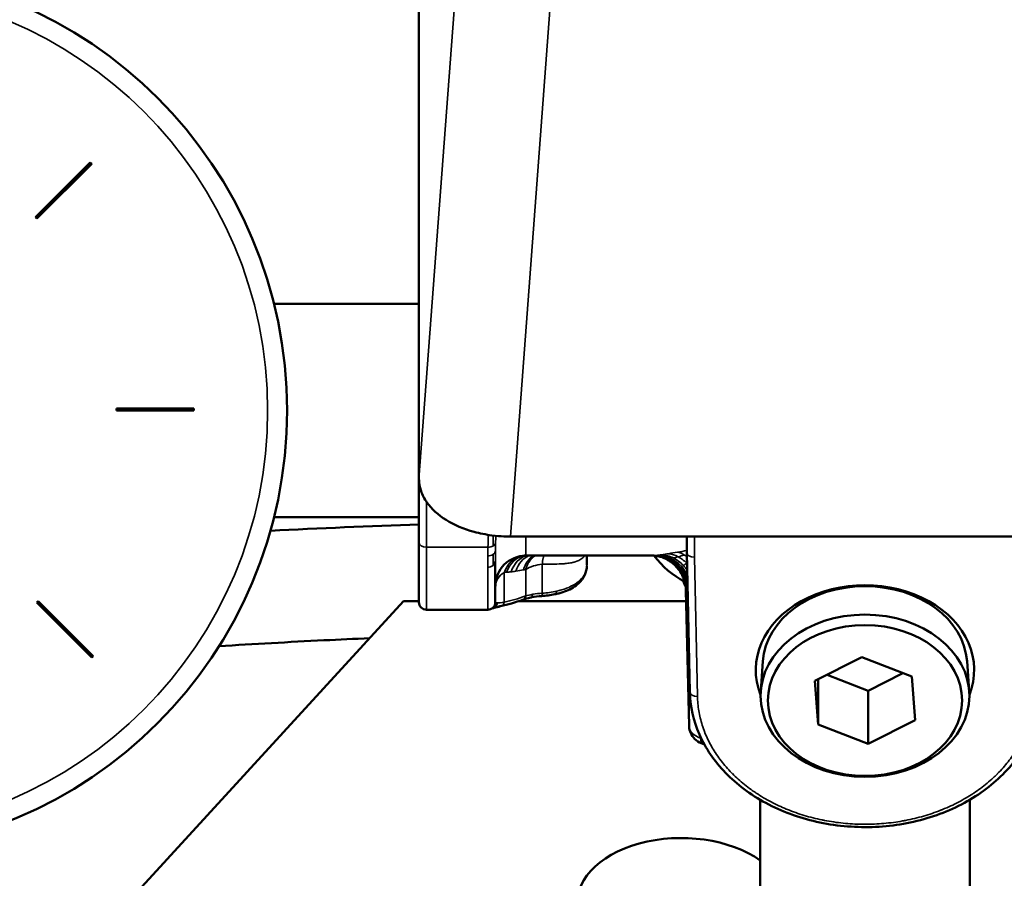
# Model space of a CAD drawing. Header units: inches. Extents: x 1 to 237, y 4 to 150.
# Tile 29 of 166: x 46.87 to 49.41, y 104.94 to 107.15. Entities that reach past the tile are written whole.
import ezdxf

# ---------------------------------------------------------------- set-up
doc = ezdxf.new("R2010")
doc.units = ezdxf.units.IN
doc.header["$LTSCALE"] = 7
doc.header["$MEASUREMENT"] = 0
doc.layers.add('Visible (ANSI)', color=7, linetype='Continuous', lineweight=50)
doc.layers.add('Visible Narrow (ANSI)', color=7, linetype='Continuous', lineweight=35)

msp = doc.modelspace()

# ---------------------------------------------------------------- linework, layer by layer
at = {"layer": 'Visible (ANSI)'}
for p, q in [((47.8988, 106.776), (47.8988, 107.2326)), ((47.0516, 106.7828), (46.9102, 106.6414)), ((46.9138, 106.6379), (47.0552, 106.7793)), ((47.0552, 106.7793), (47.0516, 106.7828)), ((47.8988, 106.776), (47.8988, 106.2227)), ((46.9102, 106.6414), (46.9138, 106.6379)), ((47.5251, 106.4179), (47.8988, 106.4179)), ((47.8988, 105.9663), (47.8988, 106.2227)), ((47.1188, 106.1479), (47.1188, 106.1429)), ((47.3188, 106.1479), (47.1188, 106.1479)), ((47.1188, 106.1429), (47.3188, 106.1429)), ((47.3188, 106.1429), (47.3188, 106.1479)), ((47.8988, 105.8032), (47.8988, 105.9663)), ((47.5251, 105.8679), (47.8988, 105.8679)), ((49.9622, 105.818), (48.1346, 105.818)), ((48.5889, 105.7771), (48.5889, 105.818)), ((47.8988, 105.6489), (47.8988, 105.8032)), ((48.1744, 105.7689), (48.5017, 105.7689)), ((48.3319, 105.7689), (48.3319, 105.7451)), ((48.5889, 105.7769), (48.597, 105.4179)), ((48.0956, 105.6906), (48.0956, 105.754)), ((48.0956, 105.6489), (48.0956, 105.6906)), ((48.5949, 105.3299), (48.587, 105.6788)), ((46.9173, 105.6514), (46.9138, 105.6479)), ((46.9138, 105.6479), (47.0552, 105.5065)), ((47.0587, 105.51), (46.9173, 105.6514)), ((47.8593, 105.6512), (47.1434, 104.8709)), ((47.8988, 105.6512), (47.8593, 105.6512)), ((47.9185, 105.6292), (48.0759, 105.6292)), ((48.0892, 105.633), (48.0892, 105.633)), ((48.5877, 105.6512), (48.155, 105.6512)), ((47.0552, 105.5065), (47.0587, 105.51)), ((48.9194, 105.4457), (49.04, 105.5073)), ((49.04, 105.5073), (49.169, 105.457)), ((48.7853, 105.4969), (48.7797, 105.4195)), ((49.3114, 105.4969), (49.3171, 105.4195)), ((49.0567, 105.4205), (48.951, 105.4618)), ((49.1458, 105.466), (49.0567, 105.4205)), ((49.169, 105.457), (49.1774, 105.345)), ((48.9278, 105.3337), (48.9194, 105.4457)), ((48.9278, 105.3337), (48.9278, 105.45)), ((49.0567, 105.2833), (49.0567, 105.4205)), ((49.0567, 105.2833), (48.9278, 105.3337)), ((49.1774, 105.345), (49.0567, 105.2833)), ((48.6307, 105.2833), (48.6346, 105.2818)), ((48.7784, 105.1393), (48.7784, 104.759)), ((49.3184, 105.1393), (49.3184, 104.8709))]:
    msp.add_line(p, q, dxfattribs=at)
msp.add_circle((46.4188, 106.1429), 1.14, dxfattribs=at)
for centre, radius, start, end in [((48.5752, 85.1058), 20.7542, 91.86772, 92.92583), ((48.1744, 105.6901), 0.0787, 90, 179.9992), ((48.6941, 105.9103), 0.2362, 216.8163, 242.1511), ((47.9185, 105.6489), 0.0197, 180.0011, 270), ((48.0759, 105.6489), 0.0197, 270, 359.9999)]:
    msp.add_arc(centre, radius, start, end, dxfattribs=at)
for centre, major_axis, ratio, start_param, end_param in [((48.491, 105.6725), (0.0538, 0.0825), 0.985285, 6.282642, 6.283761), ((48.6086, 105.7771), (-0.0197, 0), 0.629245, 0.000076, 0.014204), ((49.0484, 105.474), (-0.2815, 0), 0.777207, 2.843579, 6.581199), ((49.0484, 105.4853), (-0.2635, 0), 0.777207, 3.198086, 6.226692), ((48.1829, 105.68), (0.0041, -0.0193), 0.455993, 0.000006, 0.000029), ((48.5752, 104.8709), (-0.27, 0), 0.629242, 3.860521, 8.922083)]:
    msp.add_ellipse(centre, major_axis=major_axis, ratio=ratio, start_param=start_param, end_param=end_param, dxfattribs=at)
for centre, major_axis in [((49.0484, 105.4077), (0.2691, 0)), ((49.0484, 105.3953), (0.2503, 0))]:
    msp.add_ellipse(centre, major_axis=major_axis, ratio=0.777207, dxfattribs=at)
for points, knots in [([(48.1346, 105.818), (48.1288, 105.818), (48.1106, 105.818), (48.0711, 105.8232), (48.0557, 105.8263), (48.0142, 105.8376), (47.9895, 105.8479), (47.9479, 105.8737), (47.9312, 105.8892), (47.9127, 105.9154), (47.9076, 105.9253), (47.8988, 105.9509), (47.8988, 105.9626), (47.8988, 105.9663)], [-0.251517, -0.251517, -0.251517, -0.251517, -0.207898, -0.207898, -0.1791825, -0.1791825, -0.1268828, -0.1268828, -0.0745139, -0.0745139, -0.0449403, -0.0449403, -0.000001, -0.000001, -0.000001, -0.000001]), ([(48.5365, 105.7598), (48.5328, 105.7617), (48.529, 105.7633), (48.5219, 105.7657), (48.5185, 105.7667), (48.5122, 105.768), (48.5093, 105.7684), (48.5069, 105.7686)], [0, 0, 0, 0, 0.0362337, 0.0362337, 0.0706943, 0.0706943, 0.1068104, 0.1068104, 0.1068104, 0.1068104]), ([(48.5719, 105.7278), (48.5661, 105.7367), (48.5587, 105.7446), (48.5487, 105.7523), (48.5468, 105.7537), (48.5448, 105.7549)], [0, 0, 0, 0, 0.0848418, 0.0848418, 0.1043195, 0.1043195, 0.1043195, 0.1043195]), ([(48.3318, 105.7429), (48.3315, 105.7346), (48.3295, 105.7265), (48.3224, 105.7109), (48.3169, 105.7034), (48.306, 105.6933), (48.3014, 105.6898), (48.2964, 105.6867)], [0.0076838, 0.0076838, 0.0076838, 0.0076838, 0.0911431, 0.0911431, 0.1833983, 0.1833983, 0.2391889, 0.2391889, 0.2391889, 0.2391889]), ([(48.587, 105.6788), (48.5868, 105.6891), (48.5848, 105.6997), (48.5787, 105.7159), (48.5756, 105.7221), (48.5719, 105.7278)], [0, 0, 0, 0, 0.0837744, 0.0837744, 0.1382721, 0.1382721, 0.1382721, 0.1382721]), ([(48.296, 105.6865), (48.2853, 105.68), (48.2729, 105.6751), (48.2559, 105.6707), (48.2524, 105.6698), (48.2488, 105.6691)], [0, 0, 0, 0, 0.1184359, 0.1184359, 0.1483395, 0.1483395, 0.1483395, 0.1483395]), ([(48.5798, 105.7035), (48.58, 105.7029), (48.5803, 105.7024), (48.582, 105.6976), (48.5839, 105.6936), (48.5861, 105.6898)], [3.3536649, 3.3536649, 3.3536649, 3.3536649, 3.3709957, 3.3709957, 3.4932376, 3.4932376, 3.4932376, 3.4932376]), ([(48.2148, 105.6646), (48.2061, 105.664), (48.1975, 105.6629), (48.1888, 105.6612), (48.1879, 105.661), (48.1869, 105.6608)], [0, 0, 0, 0, 0.06748193, 0.06748193, 0.07596256, 0.07596256, 0.07596256, 0.07596256]), ([(48.0892, 105.633), (48.0875, 105.6324), (48.0863, 105.632), (48.0854, 105.6316), (48.0853, 105.6316), (48.0852, 105.6316)], [0, 0, 0, 0, 0.04381603, 0.04381603, 0.04964258, 0.04964258, 0.04964258, 0.04964258]), ([(48.1092, 105.6384), (48.1024, 105.6369), (48.097, 105.6354), (48.0915, 105.6337), (48.0902, 105.6333), (48.0892, 105.633)], [0, 0, 0, 0, 0.0806014, 0.0806014, 0.1099581, 0.1099581, 0.1099581, 0.1099581]), ([(47.7719, 105.5559), (47.7326, 105.5542), (47.6932, 105.5525), (47.5638, 105.5461), (47.4736, 105.5411), (47.3834, 105.5354)], [25.3556808, 25.3556808, 25.3556808, 25.3556808, 25.6556708, 25.6556708, 26.3436663, 26.3436663, 26.3436663, 26.3436663]), ([(48.597, 105.4179), (48.5978, 105.3804), (48.6062, 105.3431), (48.6373, 105.2723), (48.6602, 105.2388), (48.7181, 105.1789), (48.7533, 105.1525), (48.8328, 105.1096), (48.877, 105.0933), (48.9699, 105.0723), (49.0184, 105.0677), (49.115, 105.0707), (49.163, 105.0784), (49.2535, 105.1053), (49.296, 105.1246), (49.3712, 105.1727), (49.4039, 105.2016), (49.4557, 105.2661), (49.475, 105.3016), (49.4948, 105.3646), (49.4992, 105.3912), (49.4998, 105.4179)], [3.159046, 3.159046, 3.159046, 3.159046, 3.47036, 3.47036, 3.785315, 3.785315, 4.10578, 4.10578, 4.429174, 4.429174, 4.753407, 4.753407, 5.077754, 5.077754, 5.401883, 5.401883, 5.724789, 5.724789, 6.043951, 6.043951, 6.265732, 6.265732, 6.265732, 6.265732]), ([(48.6307, 105.2833), (48.6245, 105.2855), (48.6187, 105.2888), (48.6087, 105.2969), (48.6044, 105.3018), (48.5984, 105.3124), (48.5964, 105.3179), (48.5952, 105.3257), (48.595, 105.3278), (48.5949, 105.3299)], [0.0000014, 0.0000014, 0.0000014, 0.0000014, 0.0507182, 0.0507182, 0.1003957, 0.1003957, 0.1449677, 0.1449677, 0.1615208, 0.1615208, 0.1615208, 0.1615208])]:
    msp.add_open_spline(points, degree=3, knots=knots, dxfattribs=at)
for points in [[(48.17, 105.7692), (48.1715, 105.7693), (48.173, 105.7694), (48.1745, 105.7695)], [(48.5069, 105.7686), (48.5047, 105.7688), (48.5029, 105.7689), (48.5017, 105.7689)], [(48.5447, 105.755), (48.542, 105.7568), (48.5393, 105.7584), (48.5365, 105.7598)], [(48.296, 105.6865), (48.2961, 105.6866), (48.2963, 105.6866), (48.2964, 105.6867)], [(48.1666, 105.6551), (48.1472, 105.6483), (48.128, 105.6426), (48.1091, 105.6384)], [(48.1869, 105.6608), (48.1793, 105.6592), (48.1723, 105.6572), (48.1666, 105.6551)], [(48.2488, 105.6691), (48.238, 105.6669), (48.2266, 105.6654), (48.2149, 105.6646)]]:
    msp.add_open_spline(points, degree=3, dxfattribs=at)
at = {"layer": 'Visible Narrow (ANSI)'}
for p, q in [((47.8988, 105.9663), (48.0297, 107.7122)), ((48.1346, 105.818), (48.2655, 107.5639)), ((47.9185, 105.9073), (47.9185, 105.7905)), ((48.1744, 105.7689), (48.1744, 105.818)), ((48.6086, 105.818), (48.6086, 105.7647)), ((47.9185, 105.7905), (47.9185, 105.6292)), ((47.9185, 105.7905), (48.0767, 105.7905)), ((48.3193, 105.7619), (48.3193, 105.762)), ((48.6086, 105.7647), (48.6167, 105.4059)), ((48.0759, 105.7391), (48.0759, 105.6292)), ((48.1739, 105.6649), (48.1739, 105.7332)), ((48.2167, 105.7471), (48.2167, 105.672)), ((48.3064, 105.7546), (48.3064, 105.7546)), ((48.1187, 105.7256), (48.1187, 105.6488)), ((48.587, 105.6793), (48.587, 105.6793)), ((48.0942, 105.6356), (48.0942, 105.6356)), ((48.6244, 105.2983), (48.6244, 105.302)), ((48.6265, 105.2976), (48.6244, 105.2983))]:
    msp.add_line(p, q, dxfattribs=at)
msp.add_circle((46.4188, 106.1429), 1.09, dxfattribs=at)
for centre, major_axis, ratio, start_param, end_param in [((47.9185, 105.8032), (-0.0197, 0), 0.642714, 0, 1.570796), ((48.1397, 106.0742), (-0.0482, -0.4449), 0.093941, 5.413963, 5.479885), ((48.0767, 105.8031), (0.0197, -0.0006), 0.642524, 4.731518, 5.455372), ((48.0762, 105.7821), (0.0197, -0.0004), 0.691316, 5.474229, 6.223366), ((48.0767, 105.8032), (0.0197, -0.0006), 0.642544, 5.455287, 6.178912), ((48.1447, 106.0898), (0.0383, 0.4323), 0.070911, 2.372721, 2.466646), ((48.148, 106.0892), (0.0407, 0.4317), 0.076363, 2.308086, 2.373059), ((48.0825, 106.0521), (-0.6433, 0.1798), 0.339999, 2.50932, 2.566117), ((48.0762, 105.7821), (-0.0197, 0.0004), 0.691316, 1.583444, 2.332636), ((48.1455, 106.079), (0.0393, 0.4403), 0.090099, 2.350316, 2.445546), ((48.1804, 105.691), (-0.0059, 0.0785), 0.77399, 0.100299, 1.051005), ((48.1921, 105.6921), (-0.0087, 0.0783), 0.765423, 0.125985, 1.023607), ((48.204, 105.6936), (-0.0113, 0.0779), 0.756481, 0.173355, 0.997827), ((48.2235, 105.697), (-0.0153, 0.0772), 0.741451, 0.254205, 0.959693), ((48.655, 105.8359), (-0.1684, -0.0624), 0.145144, 0.412392, 0.471952), ((48.5044, 105.6705), (-0.0042, 0.0983), 0.938239, 5.034487, 6.237372), ((48.4979, 105.6706), (0.009, 0.098), 0.961864, 5.931142, 6.283126), ((48.6622, 105.8352), (-0.1764, -0.0618), 0.136333, 0.474387, 0.532334), ((48.5091, 105.6708), (-0.0096, 0.098), 0.920272, 5.066512, 6.177133), ((48.5145, 105.6715), (-0.0135, 0.0975), 0.899851, 5.108561, 6.130041), ((48.491, 105.6726), (0.0538, 0.0824), 0.985285, 0.274879, 0.274895), ((48.5242, 105.6731), (-0.0177, 0.0968), 0.86186, 5.71284, 6.073583), ((48.4979, 105.6706), (0.009, 0.098), 0.961864, 5.484489, 5.931123), ((48.5426, 105.6768), (-0.0207, 0.0962), 0.784798, 5.699753, 6.015756), ((48.491, 105.6725), (0.0538, 0.0825), 0.985285, 5.899247, 6.282642), ((48.5242, 105.6731), (-0.0177, 0.0968), 0.86186, 5.352098, 5.71284), ((48.5653, 105.6817), (-0.0199, 0.0964), 0.673065, 5.715326, 5.985717), ((48.5426, 105.6768), (-0.0207, 0.0962), 0.784798, 5.38375, 5.699753), ((48.5653, 105.6817), (0.0199, -0.0964), 0.673065, 2.485084, 2.573733), ((48.6086, 105.7771), (-0.0197, 0), 0.629245, 0.014204, 1.570872), ((48.0759, 105.754), (-0.0197, 0), 0.75667, 1.570796, 2.356194), ((48.0759, 105.754), (0.0197, 0), 0.75667, 5.497787, 6.283185), ((48.3581, 106.3847), (0.3923, 0.6235), 0.549568, 3.580012, 3.620648), ((48.3368, 106.0677), (0.3542, 0.296), 0.486609, 3.868427, 3.886143), ((48.2296, 105.6982), (-0.0787, 0), 0.629245, 4.877331, 5.497787), ((48.4979, 105.6706), (0.009, 0.098), 0.961864, 5.037722, 5.48447), ((48.5242, 105.6731), (-0.0177, 0.0968), 0.86186, 5.193935, 5.352098), ((48.5426, 105.6768), (-0.0207, 0.0962), 0.784798, 5.373, 5.38375), ((48.1744, 105.6906), (-0.0787, 0), 0.629245, 5.497787, 6.267597), ((48.3417, 106.3357), (-0.3631, -0.577), 0.549568, 0.37196, 0.385979), ((48.3461, 106.3482), (-0.3705, -0.5888), 0.549568, 0.386021, 0.412406), ((48.3516, 106.3643), (0.3801, 0.6041), 0.549568, 3.553997, 3.579935), ((48.491, 105.6725), (0.0538, 0.0824), 0.985285, 5.414716, 5.899218), ((48.2857, 105.7033), (0.0102, -0.0168), 0.682614, 0.003798, 0.7346), ((48.6941, 105.7267), (-0.1181, 0), 0.629245, 0.339048, 0.377603), ((48.6327, 105.7335), (0.0432, 0.061), 0.243997, 2.439808, 2.634392), ((48.3114, 106.056), (-0.3825, -0.3735), 0.47817, 0.659888, 0.802255), ((48.16, 105.6737), (0.0066, -0.0186), 0.68587, 0.000004, 0.189608), ((48.16, 105.6737), (0.0066, -0.0186), 0.685867, 0.189607, 0.855944), ((48.1829, 105.68), (0.0041, -0.0193), 0.455993, 0.000029, 0.222249), ((48.1829, 105.68), (0.0041, -0.0193), 0.455995, 0.222233, 0.876692), ((48.2134, 105.6843), (0.0013, -0.0197), 0.156384, 0.000116, 0.236059), ((48.2134, 105.6843), (0.0013, -0.0197), 0.156456, 0.239042, 0.887677), ((48.2448, 105.6884), (0.004, -0.0193), 0.400682, 0.000002, 0.199498), ((48.2448, 105.6884), (0.004, -0.0193), 0.400682, 0.199498, 0.872336), ((48.0829, 105.6516), (0.0062, -0.0187), 0.942113, 0.345262, 1.029612), ((48.1069, 105.6482), (0.0103, 0.0021), 0.948379, 4.733134, 5.178496), ((48.1106, 105.6509), (0.0035, 0.012), 0.675666, 3.873015, 4.736738), ((48.6167, 105.4183), (-0.0197, -0.0004), 0.629149, 0, 1.556667), ((48.654, 105.331), (-0.059, -0.0009), 0.634467, 0.004704, 1.037501), ((48.6441, 105.3203), (-0.0134, -0.037), 0.388603, 5.481594, 6.283185)]:
    msp.add_ellipse(centre, major_axis=major_axis, ratio=ratio, start_param=start_param, end_param=end_param, dxfattribs=at)
for points in [[(48.0776, 105.8225), (48.0774, 105.8118), (48.077, 105.8012), (48.0767, 105.7905)], [(48.0901, 105.8207), (48.09, 105.8116), (48.0899, 105.8025), (48.0898, 105.7934)], [(48.0963, 105.8012), (48.0964, 105.8074), (48.0966, 105.8137), (48.0967, 105.8199)], [(48.0762, 105.7685), (48.076, 105.7582), (48.0759, 105.7484), (48.0759, 105.7391)], [(48.5044, 105.7689), (48.5034, 105.7689), (48.5026, 105.7689), (48.5017, 105.7689)], [(48.5242, 105.771), (48.5207, 105.7704), (48.5175, 105.77), (48.5145, 105.7697)], [(48.5426, 105.7739), (48.5359, 105.7728), (48.5298, 105.7718), (48.5242, 105.771)], [(48.5365, 105.7598), (48.5369, 105.7596), (48.5377, 105.7595), (48.5388, 105.7596)], [(48.5653, 105.7778), (48.5571, 105.7764), (48.5495, 105.7751), (48.5426, 105.7739)], [(48.5543, 105.7628), (48.558, 105.7637), (48.5622, 105.7648), (48.567, 105.7661)], [(48.567, 105.7661), (48.5719, 105.7673), (48.5773, 105.7687), (48.5834, 105.7701)], [(48.5713, 105.7291), (48.571, 105.7302), (48.5712, 105.7314), (48.5717, 105.7328)], [(48.5806, 105.7431), (48.5829, 105.7451), (48.5857, 105.7472), (48.5889, 105.7494)], [(48.5889, 105.7494), (48.5891, 105.7495), (48.5893, 105.7497), (48.5895, 105.7498)], [(48.5719, 105.7278), (48.5716, 105.7282), (48.5714, 105.7287), (48.5713, 105.7291)], [(48.2502, 105.6698), (48.2679, 105.6734), (48.2836, 105.6789), (48.296, 105.6865)], [(48.587, 105.6788), (48.587, 105.6807), (48.5872, 105.6829), (48.5877, 105.6853)], [(48.5901, 105.6938), (48.5903, 105.6943), (48.5905, 105.6949), (48.5908, 105.6955)], [(48.1689, 105.6563), (48.1746, 105.6583), (48.1814, 105.6602), (48.1888, 105.6617)], [(48.1922, 105.6691), (48.1855, 105.6679), (48.1792, 105.6665), (48.1739, 105.6649)], [(48.1888, 105.6617), (48.197, 105.6633), (48.2061, 105.6646), (48.2155, 105.6652)], [(48.2167, 105.672), (48.2081, 105.6715), (48.1998, 105.6705), (48.1922, 105.6691)], [(48.2155, 105.6652), (48.2274, 105.666), (48.2392, 105.6675), (48.2502, 105.6698)], [(48.2533, 105.6772), (48.2417, 105.6747), (48.2293, 105.6729), (48.2167, 105.672)], [(48.0898, 105.6349), (48.0898, 105.6347), (48.0913, 105.6351), (48.0947, 105.636)], [(48.0947, 105.636), (48.0986, 105.637), (48.1049, 105.6387), (48.1134, 105.6404)], [(48.1187, 105.6488), (48.1109, 105.6479), (48.105, 105.6471), (48.1012, 105.647)]]:
    msp.add_open_spline(points, degree=3, dxfattribs=at)
for points, knots in [([(48.1597, 105.7675), (48.159, 105.7673), (48.1583, 105.7671), (48.1577, 105.7669), (48.1564, 105.7665), (48.1552, 105.766), (48.1539, 105.7655), (48.1532, 105.7652), (48.1524, 105.7648), (48.1517, 105.7645), (48.1506, 105.764), (48.1495, 105.7634), (48.1485, 105.7628), (48.1474, 105.7622), (48.1463, 105.7616), (48.1453, 105.7609), (48.1442, 105.7602), (48.1432, 105.7595), (48.1421, 105.7587), (48.141, 105.7579), (48.14, 105.757), (48.1389, 105.756), (48.1367, 105.7541), (48.1346, 105.752), (48.1326, 105.7497), (48.1325, 105.7495), (48.1323, 105.7494), (48.1322, 105.7492), (48.1313, 105.7481), (48.1304, 105.747), (48.1295, 105.7458), (48.127, 105.7425), (48.1247, 105.7388), (48.1227, 105.7349), (48.1221, 105.7337), (48.1215, 105.7324), (48.1209, 105.7311), (48.1203, 105.7298), (48.1198, 105.7285), (48.1193, 105.7272), (48.1191, 105.7266), (48.1189, 105.7261), (48.1187, 105.7256)], [0.212326, 0.212326, 0.212326, 0.212326, 0.2416139, 0.2416139, 0.2416139, 0.2987813, 0.2987813, 0.2987813, 0.3333333, 0.3333333, 0.3333333, 0.3830189, 0.3830189, 0.3830189, 0.433624, 0.433624, 0.433624, 0.4855282, 0.4855282, 0.4855282, 0.5413297, 0.5413297, 0.5413297, 0.6579479, 0.6579479, 0.6579479, 0.6666667, 0.6666667, 0.6666667, 0.7220047, 0.7220047, 0.7220047, 0.8796689, 0.8796689, 0.8796689, 0.9301874, 0.9301874, 0.9301874, 0.9806055, 0.9806055, 0.9806055, 1, 1, 1, 1]), ([(48.1739, 105.7332), (48.1743, 105.7346), (48.1748, 105.736), (48.1752, 105.7374), (48.1757, 105.7387), (48.1762, 105.74), (48.1767, 105.7414), (48.1772, 105.7427), (48.1778, 105.744), (48.1784, 105.7453), (48.1791, 105.7467), (48.1798, 105.748), (48.1805, 105.7493), (48.1812, 105.7506), (48.182, 105.7519), (48.1828, 105.7532), (48.1837, 105.7545), (48.1846, 105.7558), (48.1855, 105.757), (48.1858, 105.7574), (48.1861, 105.7577), (48.1864, 105.7581), (48.1873, 105.7592), (48.1882, 105.7602), (48.1891, 105.7612), (48.19, 105.7622), (48.191, 105.7632), (48.192, 105.7641), (48.1929, 105.7649), (48.1939, 105.7658), (48.1949, 105.7666), (48.1959, 105.7673), (48.1969, 105.7681), (48.1979, 105.7687), (48.198, 105.7688), (48.1981, 105.7688), (48.1981, 105.7689)], [0.0000001, 0.0000001, 0.0000001, 0.0000001, 0.0489509, 0.0489509, 0.0489509, 0.0979018, 0.0979018, 0.0979018, 0.1484988, 0.1484988, 0.1484988, 0.2017234, 0.2017234, 0.2017234, 0.2569195, 0.2569195, 0.2569195, 0.3155957, 0.3155957, 0.3155957, 0.3333333, 0.3333333, 0.3333333, 0.3867782, 0.3867782, 0.3867782, 0.4394237, 0.4394237, 0.4394237, 0.4904767, 0.4904767, 0.4904767, 0.5404271, 0.5404271, 0.5404271, 0.5435051, 0.5435051, 0.5435051, 0.5435051]), ([(48.2209, 105.7689), (48.2208, 105.7684), (48.2206, 105.7679), (48.2203, 105.7669), (48.2201, 105.7663), (48.2198, 105.7652), (48.2196, 105.7647), (48.2193, 105.7636), (48.2191, 105.763), (48.2188, 105.7619), (48.2186, 105.7613), (48.2183, 105.7602), (48.2182, 105.7597), (48.218, 105.7587), (48.2179, 105.7582), (48.2177, 105.7572), (48.2176, 105.7567), (48.2175, 105.7558), (48.2175, 105.7553), (48.2174, 105.7545), (48.2173, 105.754), (48.2173, 105.7532), (48.2172, 105.7528), (48.2172, 105.752), (48.2171, 105.7516), (48.2171, 105.7509), (48.217, 105.7505), (48.217, 105.7498), (48.2169, 105.7494), (48.2169, 105.7487), (48.2168, 105.7484), (48.2168, 105.7477), (48.2167, 105.7474), (48.2167, 105.7471)], [0.5909425, 0.5909425, 0.5909425, 0.5909425, 0.6270277, 0.6270277, 0.6666773, 0.6666773, 0.7021178, 0.7021178, 0.7356175, 0.7356175, 0.7656612, 0.7656612, 0.7933098, 0.7933098, 0.8191461, 0.8191461, 0.8433206, 0.8433206, 0.8665259, 0.8665259, 0.8888125, 0.8888125, 0.9101942, 0.9101942, 0.9306759, 0.9306759, 0.9498491, 0.9498491, 0.9683007, 0.9683007, 0.9856891, 0.9856891, 1, 1, 1, 1]), ([(48.2167, 105.7471), (48.2197, 105.7471), (48.2239, 105.747), (48.2347, 105.747), (48.2412, 105.747), (48.2559, 105.7472), (48.2642, 105.7474), (48.2771, 105.7484), (48.2815, 105.7489), (48.2881, 105.7498), (48.2903, 105.7502), (48.2935, 105.7508), (48.2952, 105.7512), (48.297, 105.7516), (48.298, 105.7519), (48.2985, 105.752), (48.2987, 105.7521), (48.2988, 105.7521), (48.2989, 105.7521), (48.3003, 105.7525), (48.3026, 105.7531), (48.3086, 105.7554), (48.3122, 105.7569), (48.3193, 105.7617), (48.3227, 105.7647), (48.3256, 105.7689)], [0, 0, 0, 0, 0.0625, 0.0625, 0.125, 0.125, 0.1875, 0.1875, 0.21875, 0.21875, 0.234375, 0.234375, 0.2421875, 0.2460938, 0.2480469, 0.2490234, 0.2497559, 0.2497559, 0.25, 0.25, 0.3125, 0.3125, 0.375, 0.375, 0.4308098, 0.4308098, 0.4308098, 0.4308098]), ([(48.301, 105.6955), (48.3132, 105.7031), (48.3212, 105.7121), (48.3302, 105.7292), (48.3319, 105.7373), (48.3319, 105.7451)], [0, 0, 0, 0, 0.5, 0.5, 0.9451006, 0.9451006, 0.9451006, 0.9451006]), ([(48.2533, 105.6772), (48.2577, 105.6782), (48.2621, 105.6793), (48.2707, 105.6818), (48.275, 105.6832), (48.2871, 105.6878), (48.2945, 105.6914), (48.301, 105.6955)], [0, 0, 0, 0, 0.25, 0.25, 0.5, 0.5, 0.9999996, 0.9999996, 0.9999996, 0.9999996]), ([(48.0892, 105.633), (48.0893, 105.633), (48.0894, 105.633), (48.0895, 105.6331), (48.0902, 105.6333), (48.0909, 105.6336), (48.0915, 105.6339), (48.0922, 105.6343), (48.0929, 105.6347), (48.0935, 105.6351), (48.0939, 105.6354), (48.0943, 105.6357), (48.0947, 105.636)], [0.2483037, 0.2483037, 0.2483037, 0.2483037, 0.2621419, 0.2621419, 0.2621419, 0.3492209, 0.3492209, 0.3492209, 0.4370182, 0.4370182, 0.4370182, 0.5, 0.5, 0.5, 0.5]), ([(48.1012, 105.647), (48.1003, 105.647), (48.0995, 105.647), (48.0982, 105.6471), (48.0976, 105.6472), (48.0967, 105.6475), (48.0963, 105.6477), (48.0958, 105.6481), (48.0957, 105.6484), (48.0956, 105.6488), (48.0956, 105.6489), (48.0956, 105.6489)], [0.4940088, 0.4940088, 0.4940088, 0.4940088, 0.6122823, 0.6122823, 0.731582, 0.731582, 0.8515346, 0.8515346, 0.9725949, 0.9725949, 0.9981636, 0.9981636, 0.9981636, 0.9981636]), ([(48.6167, 105.4059), (48.6168, 105.3998), (48.6172, 105.3936), (48.6183, 105.3812), (48.6191, 105.3749), (48.6212, 105.3625), (48.6224, 105.3564), (48.6254, 105.3441), (48.6271, 105.3379), (48.631, 105.3255), (48.6332, 105.3193), (48.6358, 105.3129), (48.6358, 105.3127), (48.6383, 105.3065), (48.6409, 105.3007), (48.6464, 105.2891), (48.6494, 105.2833), (48.6556, 105.2722), (48.6588, 105.2669), (48.6625, 105.2612), (48.6627, 105.2609), (48.6631, 105.2603), (48.6632, 105.2602), (48.6669, 105.2545), (48.6707, 105.2491), (48.6787, 105.2383), (48.6829, 105.2331), (48.6916, 105.2227), (48.6961, 105.2176), (48.7022, 105.2112), (48.7036, 105.2097), (48.7054, 105.2079), (48.7058, 105.2075), (48.7063, 105.207), (48.7065, 105.2069), (48.7115, 105.2018), (48.7165, 105.197), (48.7269, 105.1877), (48.7323, 105.1831), (48.7434, 105.1742), (48.7491, 105.1699), (48.7586, 105.163), (48.7623, 105.1604), (48.7666, 105.1575), (48.7671, 105.1572), (48.7678, 105.1567), (48.768, 105.1566), (48.7743, 105.1524), (48.7805, 105.1485), (48.7932, 105.141), (48.7996, 105.1374), (48.8128, 105.1305), (48.8195, 105.1272), (48.8327, 105.121), (48.8391, 105.1182), (48.8463, 105.1152), (48.847, 105.1149), (48.8479, 105.1146), (48.8481, 105.1145), (48.8554, 105.1115), (48.8626, 105.1088), (48.8772, 105.1037), (48.8845, 105.1013), (48.8994, 105.0968), (48.9069, 105.0947), (48.9222, 105.0908), (48.9299, 105.089), (48.939, 105.0872), (48.9403, 105.0869), (48.9424, 105.0865), (48.9431, 105.0863), (48.9518, 105.0847), (48.9598, 105.0833), (48.9758, 105.0809), (48.9839, 105.0799), (49.0001, 105.0783), (49.0082, 105.0776), (49.0245, 105.0767), (49.0326, 105.0764), (49.0433, 105.0762), (49.0459, 105.0762), (49.0567, 105.0762), (49.0649, 105.0764), (49.0811, 105.0771), (49.089, 105.0776), (49.1053, 105.0791), (49.1135, 105.08), (49.1296, 105.0821), (49.1374, 105.0834), (49.1456, 105.0848), (49.146, 105.0849), (49.1478, 105.0852), (49.1492, 105.0855), (49.1514, 105.0859), (49.1521, 105.086), (49.161, 105.0878), (49.1689, 105.0895), (49.1844, 105.0932), (49.192, 105.0952), (49.2069, 105.0996), (49.2143, 105.1019), (49.2288, 105.1069), (49.236, 105.1095), (49.2439, 105.1126), (49.2448, 105.1129), (49.2464, 105.1136), (49.2472, 105.1139), (49.2481, 105.1143), (49.2483, 105.1143), (49.2556, 105.1173), (49.2625, 105.1203), (49.2762, 105.1267), (49.2829, 105.13), (49.2961, 105.1369), (49.3026, 105.1405), (49.3148, 105.1477), (49.3206, 105.1512), (49.3268, 105.1553), (49.3275, 105.1557), (49.3282, 105.1562), (49.3284, 105.1563), (49.3347, 105.1605), (49.3406, 105.1646), (49.3521, 105.1732), (49.3577, 105.1776), (49.3686, 105.1866), (49.3739, 105.1912), (49.3822, 105.1989), (49.3854, 105.202), (49.3889, 105.2054), (49.3894, 105.2059), (49.3899, 105.2065), (49.3901, 105.2066), (49.3951, 105.2117), (49.3998, 105.2167), (49.4088, 105.2269), (49.4131, 105.2321), (49.4214, 105.2427), (49.4254, 105.248), (49.4304, 105.2554), (49.4317, 105.2573), (49.4331, 105.2595), (49.4333, 105.2598), (49.4371, 105.2656), (49.4405, 105.2712), (49.4469, 105.2825), (49.4499, 105.2883), (49.4555, 105.2999), (49.4581, 105.3057), (49.4606, 105.3119), (49.4607, 105.3122), (49.4632, 105.3184), (49.4653, 105.3243), (49.4692, 105.3365), (49.471, 105.3427), (49.474, 105.355), (49.4753, 105.3611), (49.4775, 105.3736), (49.4783, 105.38), (49.4795, 105.3926), (49.4799, 105.3988), (49.4801, 105.4053), (49.4801, 105.4056), (49.4801, 105.4059)], [0, 0, 0, 0, 0.024266, 0.024266, 0.049205, 0.049205, 0.07367, 0.07367, 0.098847, 0.098847, 0.124023, 0.124023, 0.125, 0.125, 0.14553, 0.14553, 0.166069, 0.166069, 0.185547, 0.185547, 0.18706, 0.18706, 0.1875, 0.1875, 0.205898, 0.205898, 0.224321, 0.224321, 0.2427, 0.2427, 0.248047, 0.248047, 0.249526, 0.249526, 0.25, 0.25, 0.266693, 0.266693, 0.283414, 0.283414, 0.300097, 0.300097, 0.310547, 0.310547, 0.312033, 0.312033, 0.3125, 0.3125, 0.327914, 0.327914, 0.343358, 0.343358, 0.358771, 0.358771, 0.373047, 0.373047, 0.374609, 0.374609, 0.375, 0.375, 0.389648, 0.389648, 0.404242, 0.404242, 0.418918, 0.418918, 0.433594, 0.433594, 0.43614, 0.43614, 0.4375, 0.4375, 0.451956, 0.451956, 0.466501, 0.466501, 0.481043, 0.481043, 0.495515, 0.495515, 0.5, 0.5, 0.514648, 0.514648, 0.528816, 0.528816, 0.543705, 0.543705, 0.557804, 0.557804, 0.558594, 0.558594, 0.561099, 0.561099, 0.5625, 0.5625, 0.577637, 0.577637, 0.592231, 0.592231, 0.606818, 0.606818, 0.621337, 0.621337, 0.623047, 0.623047, 0.624587, 0.624587, 0.625, 0.625, 0.640414, 0.640414, 0.655858, 0.655858, 0.671271, 0.671271, 0.685547, 0.685547, 0.687011, 0.687011, 0.6875, 0.6875, 0.704193, 0.704193, 0.720914, 0.720914, 0.737597, 0.737597, 0.748047, 0.748047, 0.749501, 0.749501, 0.75, 0.75, 0.7684, 0.7684, 0.786824, 0.786824, 0.805202, 0.805202, 0.811523, 0.811523, 0.8125, 0.8125, 0.833036, 0.833036, 0.853578, 0.853578, 0.874023, 0.874023, 0.875, 0.875, 0.899267, 0.899267, 0.92445, 0.92445, 0.948906, 0.948906, 0.974453, 0.974453, 0.998677, 0.998677, 1, 1, 1, 1])]:
    msp.add_open_spline(points, degree=3, knots=knots, dxfattribs=at)

doc.saveas('drawing.dxf')
